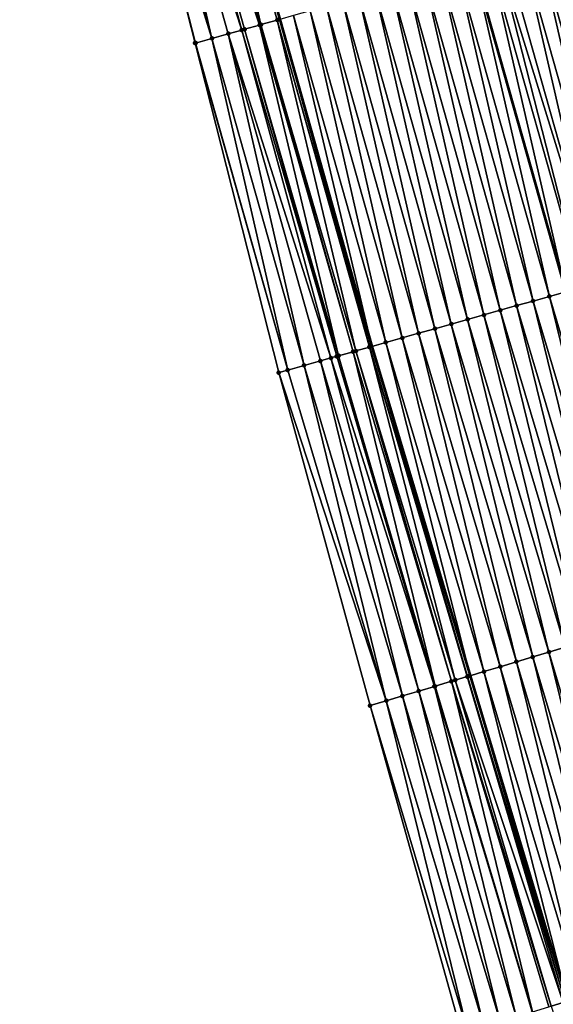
# Model space of a CAD drawing. Header units: feet. Extents: x 2010743 to 2022806, y 818705 to 837694.
# Tile 245 of 256: x 2011692 to 2011724, y 826653 to 826711. Entities that reach past the tile are written whole.
import ezdxf

# ---------------------------------------------------------------- set-up
doc = ezdxf.new("R2010")
doc.units = ezdxf.units.FT
doc.header["$MEASUREMENT"] = 0
for name, color, linetype, lineweight in [('EP_Travel Lane', 172, 'Continuous', 53), ('Road Shots', 141, 'Continuous', 100), ('STRIPING', 60, 'Continuous', 53)]:
    doc.layers.add(name, color=color, linetype=linetype, lineweight=lineweight)
doc.layers.add('I-77-MM17-21_NB-Surface-Border', color=7, linetype='Continuous')
doc.layers.add('I-77-MM17-21_NB-Surface-TIN', color=7, linetype='Continuous')

msp = doc.modelspace()

# ---------------------------------------------------------------- linework, layer by layer
at = {"layer": 'EP_Travel Lane'}
msp.add_polyline3d([(2011696.716, 826749.131, 311.624), (2011702.141, 826729.882, 311.831), (2011707.564, 826710.633, 312.101), (2011712.988, 826691.384, 312.308), (2011718.768, 826672.001, 312.493), (2011724.507, 826652.843, 312.702), (2011730.246, 826633.685, 312.93), (2011735.985, 826614.528, 313.161), (2011742.107, 826595.233, 313.365), (2011748.182, 826576.18, 313.597), (2011754.258, 826557.127, 313.83), (2011760.334, 826538.073, 314.055), (2011766.41, 826519.02, 314.294), (2011772.674, 826499.854, 314.526)], dxfattribs=at)
at = {"layer": 'I-77-MM17-21_NB-Surface-Border', "color": 3, "linetype": 'Continuous', "lineweight": -3}
msp.add_polyline3d([(2011768.52, 826498.476, 314.71), (2011762.13, 826517.657, 314.47), (2011755.304, 826536.472, 314.269), (2011748.96, 826555.44, 314.05), (2011742.334, 826574.318, 313.844), (2011735.986, 826593.285, 313.633), (2011729.566, 826612.608, 313.436), (2011723.656, 826631.714, 313.21), (2011718.265, 826650.976, 312.975), (2011712.882, 826670.24, 312.749), (2011707.506, 826689.841, 312.543), (2011702.587, 826709.233, 312.318), (2011697.639, 826728.616, 312.031), (2011692.26, 826747.877, 311.817)], dxfattribs=at)
at = {"layer": 'I-77-MM17-21_NB-Surface-TIN', "color": 128, "linetype": 'Continuous', "lineweight": -3}
for points in [[(2011706.378, 826710.299, 312.156), (2011701.037, 826729.571, 311.888), (2011700.074, 826729.301, 311.928)], [(2011706.461, 826710.323, 312.154), (2011702, 826729.842, 311.836), (2011701.037, 826729.571, 311.888)], [(2011706.378, 826710.299, 312.156), (2011706.461, 826710.323, 312.154), (2011701.037, 826729.571, 311.888)], [(2011707.423, 826710.593, 312.106), (2011702.141, 826729.882, 311.831), (2011702, 826729.842, 311.836)], [(2011706.461, 826710.323, 312.154), (2011707.423, 826710.593, 312.106), (2011702, 826729.842, 311.836)], [(2011707.423, 826710.593, 312.106), (2011707.564, 826710.633, 312.101), (2011702.141, 826729.882, 311.831)], [(2011703.573, 826709.51, 312.276), (2011699.112, 826729.03, 311.972), (2011698.149, 826728.759, 312.01)], [(2011705.334, 826710.006, 312.196), (2011700.074, 826729.301, 311.928), (2011699.112, 826729.03, 311.972)], [(2011703.573, 826709.51, 312.276), (2011704.536, 826709.781, 312.239), (2011699.112, 826729.03, 311.972)], [(2011704.536, 826709.781, 312.239), (2011705.334, 826710.006, 312.196), (2011699.112, 826729.03, 311.972)], [(2011705.334, 826710.006, 312.196), (2011705.498, 826710.052, 312.188), (2011700.074, 826729.301, 311.928)], [(2011705.498, 826710.052, 312.188), (2011706.378, 826710.299, 312.156), (2011700.074, 826729.301, 311.928)], [(2011703.573, 826709.51, 312.276), (2011698.149, 826728.759, 312.01), (2011697.639, 826728.616, 312.031)], [(2011702.61, 826709.24, 312.317), (2011697.639, 826728.616, 312.031), (2011702.587, 826709.233, 312.318)], [(2011702.61, 826709.24, 312.317), (2011703.573, 826709.51, 312.276), (2011697.639, 826728.616, 312.031)], [(2011727.287, 826695.406, 311.715), (2011722.826, 826714.926, 311.452), (2011721.863, 826714.655, 311.496)], [(2011728.25, 826695.677, 311.674), (2011723.788, 826715.197, 311.411), (2011722.826, 826714.926, 311.452)], [(2011727.287, 826695.406, 311.715), (2011728.25, 826695.677, 311.674), (2011722.826, 826714.926, 311.452)], [(2011726.324, 826695.136, 311.763), (2011720.9, 826714.385, 311.541), (2011720.43, 826714.252, 311.566)], [(2011726.324, 826695.136, 311.763), (2011721.863, 826714.655, 311.496), (2011720.9, 826714.385, 311.541)], [(2011726.324, 826695.136, 311.763), (2011727.287, 826695.406, 311.715), (2011721.863, 826714.655, 311.496)], [(2011723.436, 826694.323, 311.889), (2011718.975, 826713.843, 311.631), (2011718.012, 826713.572, 311.67)], [(2011719.938, 826714.114, 311.591), (2011718.975, 826713.843, 311.631), (2011724.399, 826694.594, 311.841)], [(2011723.436, 826694.323, 311.889), (2011724.399, 826694.594, 311.841), (2011718.975, 826713.843, 311.631)], [(2011725.362, 826694.865, 311.81), (2011720.43, 826714.252, 311.566), (2011719.938, 826714.114, 311.591)], [(2011725.362, 826694.865, 311.81), (2011719.938, 826714.114, 311.591), (2011724.399, 826694.594, 311.841)], [(2011725.362, 826694.865, 311.81), (2011726.324, 826695.136, 311.763), (2011720.43, 826714.252, 311.566)], [(2011721.511, 826693.782, 311.966), (2011717.05, 826713.302, 311.709), (2011716.087, 826713.031, 311.751)], [(2011722.474, 826694.052, 311.925), (2011718.012, 826713.572, 311.67), (2011717.05, 826713.302, 311.709)], [(2011721.511, 826693.782, 311.966), (2011722.474, 826694.052, 311.925), (2011717.05, 826713.302, 311.709)], [(2011722.474, 826694.052, 311.925), (2011723.436, 826694.323, 311.889), (2011718.012, 826713.572, 311.67)], [(2011719.586, 826693.24, 312.044), (2011715.125, 826712.76, 311.791), (2011714.162, 826712.489, 311.829)], [(2011720.549, 826693.511, 312.007), (2011716.087, 826713.031, 311.751), (2011715.125, 826712.76, 311.791)], [(2011719.586, 826693.24, 312.044), (2011720.549, 826693.511, 312.007), (2011715.125, 826712.76, 311.791)], [(2011720.549, 826693.511, 312.007), (2011721.511, 826693.782, 311.966), (2011716.087, 826713.031, 311.751)], [(2011717.661, 826692.698, 312.118), (2011713.199, 826712.218, 311.867), (2011712.237, 826711.947, 311.906)], [(2011718.623, 826692.969, 312.082), (2011714.162, 826712.489, 311.829), (2011713.199, 826712.218, 311.867)], [(2011717.661, 826692.698, 312.118), (2011718.623, 826692.969, 312.082), (2011713.199, 826712.218, 311.867)], [(2011718.623, 826692.969, 312.082), (2011719.586, 826693.24, 312.044), (2011714.162, 826712.489, 311.829)], [(2011714.773, 826691.886, 312.244), (2011710.311, 826711.406, 311.993), (2011709.349, 826711.135, 312.035)], [(2011715.735, 826692.157, 312.201), (2011711.274, 826711.677, 311.948), (2011710.311, 826711.406, 311.993)], [(2011714.773, 826691.886, 312.244), (2011715.735, 826692.157, 312.201), (2011710.311, 826711.406, 311.993)], [(2011716.698, 826692.427, 312.157), (2011712.237, 826711.947, 311.906), (2011711.274, 826711.677, 311.948)], [(2011715.735, 826692.157, 312.201), (2011716.698, 826692.427, 312.157), (2011711.274, 826711.677, 311.948)], [(2011716.698, 826692.427, 312.157), (2011717.661, 826692.698, 312.118), (2011712.237, 826711.947, 311.906)], [(2011708.386, 826710.864, 312.076), (2011707.564, 826710.633, 312.101), (2011712.988, 826691.384, 312.308)], [(2011713.81, 826691.615, 312.278), (2011709.349, 826711.135, 312.035), (2011708.386, 826710.864, 312.076)], [(2011713.81, 826691.615, 312.278), (2011708.386, 826710.864, 312.076), (2011712.988, 826691.384, 312.308)], [(2011713.81, 826691.615, 312.278), (2011714.773, 826691.886, 312.244), (2011709.349, 826711.135, 312.035)], [(2011711.026, 826690.832, 312.392), (2011706.378, 826710.299, 312.156), (2011705.498, 826710.052, 312.188)], [(2011711.885, 826691.073, 312.359), (2011706.461, 826710.323, 312.154), (2011706.378, 826710.299, 312.156)], [(2011711.026, 826690.832, 312.392), (2011711.885, 826691.073, 312.359), (2011706.378, 826710.299, 312.156)], [(2011712.046, 826691.119, 312.357), (2011707.423, 826710.593, 312.106), (2011706.461, 826710.323, 312.154)], [(2011711.885, 826691.073, 312.359), (2011712.046, 826691.119, 312.357), (2011706.461, 826710.323, 312.154)], [(2011712.862, 826691.348, 312.312), (2011707.564, 826710.633, 312.101), (2011707.423, 826710.593, 312.106)], [(2011712.046, 826691.119, 312.357), (2011712.848, 826691.344, 312.313), (2011707.423, 826710.593, 312.106)], [(2011712.848, 826691.344, 312.313), (2011712.862, 826691.348, 312.312), (2011707.423, 826710.593, 312.106)], [(2011712.862, 826691.348, 312.312), (2011712.988, 826691.384, 312.308), (2011707.564, 826710.633, 312.101)], [(2011708.997, 826690.261, 312.487), (2011704.536, 826709.781, 312.239), (2011703.573, 826709.51, 312.276)], [(2011710.58, 826690.706, 312.422), (2011705.334, 826710.006, 312.196), (2011704.536, 826709.781, 312.239)], [(2011708.997, 826690.261, 312.487), (2011709.96, 826690.532, 312.453), (2011704.536, 826709.781, 312.239)], [(2011709.96, 826690.532, 312.453), (2011710.58, 826690.706, 312.422), (2011704.536, 826709.781, 312.239)], [(2011710.922, 826690.803, 312.399), (2011705.498, 826710.052, 312.188), (2011705.334, 826710.006, 312.196)], [(2011710.58, 826690.706, 312.422), (2011710.922, 826690.803, 312.399), (2011705.334, 826710.006, 312.196)], [(2011710.922, 826690.803, 312.399), (2011711.026, 826690.832, 312.392), (2011705.498, 826710.052, 312.188)], [(2011708.034, 826689.99, 312.524), (2011702.61, 826709.24, 312.317), (2011702.587, 826709.233, 312.318)], [(2011708.034, 826689.99, 312.524), (2011702.587, 826709.233, 312.318), (2011707.506, 826689.841, 312.543)], [(2011708.034, 826689.99, 312.524), (2011703.573, 826709.51, 312.276), (2011702.61, 826709.24, 312.317)], [(2011708.034, 826689.99, 312.524), (2011708.997, 826690.261, 312.487), (2011703.573, 826709.51, 312.276)], [(2011729.163, 826675.11, 312.078), (2011724.399, 826694.594, 311.841), (2011723.436, 826694.323, 311.889)], [(2011727.247, 826674.537, 312.158), (2011722.474, 826694.052, 311.925), (2011721.511, 826693.782, 311.966)], [(2011728.205, 826674.824, 312.117), (2011723.436, 826694.323, 311.889), (2011722.474, 826694.052, 311.925)], [(2011727.247, 826674.537, 312.158), (2011728.205, 826674.824, 312.117), (2011722.474, 826694.052, 311.925)], [(2011728.205, 826674.824, 312.117), (2011729.163, 826675.11, 312.078), (2011723.436, 826694.323, 311.889)], [(2011725.331, 826673.964, 312.237), (2011720.549, 826693.511, 312.007), (2011719.586, 826693.24, 312.044)], [(2011726.289, 826674.251, 312.2), (2011721.511, 826693.782, 311.966), (2011720.549, 826693.511, 312.007)], [(2011725.331, 826673.964, 312.237), (2011726.289, 826674.251, 312.2), (2011720.549, 826693.511, 312.007)], [(2011726.289, 826674.251, 312.2), (2011727.247, 826674.537, 312.158), (2011721.511, 826693.782, 311.966)], [(2011723.415, 826673.391, 312.31), (2011718.623, 826692.969, 312.082), (2011717.661, 826692.698, 312.118)], [(2011724.373, 826673.677, 312.276), (2011719.586, 826693.24, 312.044), (2011718.623, 826692.969, 312.082)], [(2011723.415, 826673.391, 312.31), (2011724.373, 826673.677, 312.276), (2011718.623, 826692.969, 312.082)], [(2011724.373, 826673.677, 312.276), (2011725.331, 826673.964, 312.237), (2011719.586, 826693.24, 312.044)], [(2011721.499, 826672.818, 312.393), (2011716.698, 826692.427, 312.157), (2011715.735, 826692.157, 312.201)], [(2011722.457, 826673.104, 312.35), (2011717.661, 826692.698, 312.118), (2011716.698, 826692.427, 312.157)], [(2011721.499, 826672.818, 312.393), (2011722.457, 826673.104, 312.35), (2011716.698, 826692.427, 312.157)], [(2011722.457, 826673.104, 312.35), (2011723.415, 826673.391, 312.31), (2011717.661, 826692.698, 312.118)], [(2011719.583, 826672.244, 312.463), (2011714.773, 826691.886, 312.244), (2011713.81, 826691.615, 312.278)], [(2011720.541, 826672.531, 312.431), (2011715.735, 826692.157, 312.201), (2011714.773, 826691.886, 312.244)], [(2011719.583, 826672.244, 312.463), (2011720.541, 826672.531, 312.431), (2011714.773, 826691.886, 312.244)], [(2011720.541, 826672.531, 312.431), (2011721.499, 826672.818, 312.393), (2011715.735, 826692.157, 312.201)], [(2011717.667, 826671.671, 312.547), (2011712.046, 826691.119, 312.357), (2011711.885, 826691.073, 312.359)], [(2011717.894, 826671.739, 312.547), (2011712.848, 826691.344, 312.313), (2011712.046, 826691.119, 312.357)], [(2011717.667, 826671.671, 312.547), (2011717.894, 826671.739, 312.547), (2011712.046, 826691.119, 312.357)], [(2011718.607, 826671.953, 312.5), (2011712.862, 826691.348, 312.312), (2011712.848, 826691.344, 312.313)], [(2011717.894, 826671.739, 312.547), (2011718.607, 826671.953, 312.5), (2011712.848, 826691.344, 312.313)], [(2011718.607, 826671.953, 312.5), (2011712.988, 826691.384, 312.308), (2011712.862, 826691.348, 312.312)], [(2011713.81, 826691.615, 312.278), (2011712.988, 826691.384, 312.308), (2011718.768, 826672.001, 312.493)], [(2011718.625, 826671.958, 312.498), (2011718.768, 826672.001, 312.493), (2011712.988, 826691.384, 312.308)], [(2011718.607, 826671.953, 312.5), (2011718.625, 826671.958, 312.498), (2011712.988, 826691.384, 312.308)], [(2011719.583, 826672.244, 312.463), (2011713.81, 826691.615, 312.278), (2011718.768, 826672.001, 312.493)], [(2011714.792, 826670.811, 312.67), (2011709.96, 826690.532, 312.453), (2011708.997, 826690.261, 312.487)], [(2011715.751, 826671.098, 312.634), (2011710.58, 826690.706, 312.422), (2011709.96, 826690.532, 312.453)], [(2011714.792, 826670.811, 312.67), (2011715.751, 826671.098, 312.634), (2011709.96, 826690.532, 312.453)], [(2011716.674, 826671.374, 312.581), (2011710.922, 826690.803, 312.399), (2011710.58, 826690.706, 312.422)], [(2011715.751, 826671.098, 312.634), (2011716.674, 826671.374, 312.581), (2011710.58, 826690.706, 312.422)], [(2011716.674, 826671.374, 312.581), (2011711.026, 826690.832, 312.392), (2011710.922, 826690.803, 312.399)], [(2011716.709, 826671.385, 312.578), (2011711.885, 826691.073, 312.359), (2011711.026, 826690.832, 312.392)], [(2011716.674, 826671.374, 312.581), (2011716.709, 826671.385, 312.578), (2011711.026, 826690.832, 312.392)], [(2011716.709, 826671.385, 312.578), (2011717.667, 826671.671, 312.547), (2011711.885, 826691.073, 312.359)], [(2011713.834, 826670.525, 312.711), (2011708.034, 826689.99, 312.524), (2011707.506, 826689.841, 312.543)], [(2011713.834, 826670.525, 312.711), (2011708.997, 826690.261, 312.487), (2011708.034, 826689.99, 312.524)], [(2011713.834, 826670.525, 312.711), (2011714.792, 826670.811, 312.67), (2011708.997, 826690.261, 312.487)], [(2011713.834, 826670.525, 312.711), (2011707.506, 826689.841, 312.543), (2011712.882, 826670.24, 312.749)], [(2011728.196, 826653.946, 312.549), (2011723.415, 826673.391, 312.31), (2011722.457, 826673.104, 312.35)], [(2011729.154, 826654.233, 312.507), (2011724.373, 826673.677, 312.276), (2011723.415, 826673.391, 312.31)], [(2011728.196, 826653.946, 312.549), (2011729.154, 826654.233, 312.507), (2011723.415, 826673.391, 312.31)], [(2011726.28, 826653.373, 312.638), (2011721.499, 826672.818, 312.393), (2011720.541, 826672.531, 312.431)], [(2011727.238, 826653.66, 312.594), (2011722.457, 826673.104, 312.35), (2011721.499, 826672.818, 312.393)], [(2011726.28, 826653.373, 312.638), (2011727.238, 826653.66, 312.594), (2011721.499, 826672.818, 312.393)], [(2011727.238, 826653.66, 312.594), (2011728.196, 826653.946, 312.549), (2011722.457, 826673.104, 312.35)], [(2011724.364, 826652.8, 312.707), (2011718.768, 826672.001, 312.493), (2011718.625, 826671.958, 312.498)], [(2011719.583, 826672.244, 312.463), (2011718.768, 826672.001, 312.493), (2011724.507, 826652.843, 312.702)], [(2011724.364, 826652.8, 312.707), (2011724.507, 826652.843, 312.702), (2011718.768, 826672.001, 312.493)], [(2011725.322, 826653.087, 312.673), (2011720.541, 826672.531, 312.431), (2011719.583, 826672.244, 312.463)], [(2011725.322, 826653.087, 312.673), (2011719.583, 826672.244, 312.463), (2011724.507, 826652.843, 312.702)], [(2011725.322, 826653.087, 312.673), (2011726.28, 826653.373, 312.638), (2011720.541, 826672.531, 312.431)], [(2011722.448, 826652.227, 312.788), (2011717.667, 826671.671, 312.547), (2011716.709, 826671.385, 312.578)], [(2011723.55, 826652.557, 312.759), (2011717.894, 826671.739, 312.547), (2011717.667, 826671.671, 312.547)], [(2011722.448, 826652.227, 312.788), (2011723.406, 826652.514, 312.757), (2011717.667, 826671.671, 312.547)], [(2011723.406, 826652.514, 312.757), (2011723.55, 826652.557, 312.759), (2011717.667, 826671.671, 312.547)], [(2011724.245, 826652.764, 312.715), (2011718.607, 826671.953, 312.5), (2011717.894, 826671.739, 312.547)], [(2011723.55, 826652.557, 312.759), (2011724.245, 826652.764, 312.715), (2011717.894, 826671.739, 312.547)], [(2011724.364, 826652.8, 312.707), (2011718.625, 826671.958, 312.498), (2011718.607, 826671.953, 312.5)], [(2011724.245, 826652.764, 312.715), (2011724.364, 826652.8, 312.707), (2011718.607, 826671.953, 312.5)], [(2011720.532, 826651.654, 312.885), (2011715.751, 826671.098, 312.634), (2011714.792, 826670.811, 312.67)], [(2011721.49, 826651.941, 312.851), (2011716.674, 826671.374, 312.581), (2011715.751, 826671.098, 312.634)], [(2011720.532, 826651.654, 312.885), (2011721.49, 826651.941, 312.851), (2011715.751, 826671.098, 312.634)], [(2011722.422, 826652.219, 312.79), (2011716.709, 826671.385, 312.578), (2011716.674, 826671.374, 312.581)], [(2011721.49, 826651.941, 312.851), (2011722.422, 826652.219, 312.79), (2011716.674, 826671.374, 312.581)], [(2011722.422, 826652.219, 312.79), (2011722.448, 826652.227, 312.788), (2011716.709, 826671.385, 312.578)], [(2011718.616, 826651.081, 312.961), (2011713.834, 826670.525, 312.711), (2011712.882, 826670.24, 312.749)], [(2011718.616, 826651.081, 312.961), (2011712.882, 826670.24, 312.749), (2011718.265, 826650.976, 312.975)], [(2011719.574, 826651.367, 312.923), (2011714.792, 826670.811, 312.67), (2011713.834, 826670.525, 312.711)], [(2011718.616, 826651.081, 312.961), (2011719.574, 826651.367, 312.923), (2011713.834, 826670.525, 312.711)], [(2011719.574, 826651.367, 312.923), (2011720.532, 826651.654, 312.885), (2011714.792, 826670.811, 312.67)], [(2011729.674, 826633.514, 312.971), (2011724.245, 826652.764, 312.715), (2011723.55, 826652.557, 312.759)]]:
    msp.add_3dface(points, dxfattribs=at)
at = {"layer": 'Road Shots', "lineweight": 100}
for p in [(2011706.378, 826710.299, 312.156), (2011706.461, 826710.323, 312.154), (2011707.423, 826710.593, 312.106), (2011704.536, 826709.781, 312.239), (2011705.334, 826710.006, 312.196), (2011705.498, 826710.052, 312.188), (2011702.587, 826709.233, 312.318), (2011702.61, 826709.24, 312.317), (2011703.573, 826709.51, 312.276), (2011722.474, 826694.052, 311.925), (2011723.436, 826694.323, 311.889), (2011720.549, 826693.511, 312.007), (2011721.511, 826693.782, 311.966), (2011718.623, 826692.969, 312.082), (2011719.586, 826693.24, 312.044), (2011716.698, 826692.427, 312.157), (2011717.661, 826692.698, 312.118), (2011714.773, 826691.886, 312.244), (2011715.735, 826692.157, 312.201), (2011712.046, 826691.119, 312.357), (2011712.848, 826691.344, 312.313), (2011712.862, 826691.348, 312.312), (2011713.81, 826691.615, 312.278), (2011709.96, 826690.532, 312.453), (2011710.58, 826690.706, 312.422), (2011710.922, 826690.803, 312.399), (2011711.026, 826690.832, 312.392), (2011711.885, 826691.073, 312.359), (2011708.034, 826689.99, 312.524), (2011708.997, 826690.261, 312.487), (2011707.506, 826689.841, 312.543), (2011723.415, 826673.391, 312.31), (2011721.499, 826672.818, 312.393), (2011722.457, 826673.104, 312.35), (2011719.583, 826672.244, 312.463), (2011720.541, 826672.531, 312.431), (2011717.667, 826671.671, 312.547), (2011717.894, 826671.739, 312.547), (2011718.607, 826671.953, 312.5), (2011718.625, 826671.958, 312.498), (2011715.751, 826671.098, 312.634), (2011716.674, 826671.374, 312.581), (2011716.709, 826671.385, 312.578), (2011712.882, 826670.24, 312.749), (2011713.834, 826670.525, 312.711), (2011714.792, 826670.811, 312.67)]:
    msp.add_point(p, dxfattribs=at)
at = {"layer": 'STRIPING'}
msp.add_polyline3d([(2011708.127, 826752.341, 311.159), (2011713.551, 826733.092, 311.356), (2011718.975, 826713.843, 311.631), (2011724.399, 826694.594, 311.841), (2011730.121, 826675.397, 312.039), (2011735.861, 826656.239, 312.222), (2011741.6, 826637.081, 312.44), (2011747.339, 826617.924, 312.677), (2011753.402, 826598.829, 312.878), (2011759.478, 826579.776, 313.104), (2011765.554, 826560.723, 313.349), (2011771.629, 826541.669, 313.581), (2011777.705, 826522.616, 313.815), (2011783.925, 826503.585, 314.059)], dxfattribs=at)

doc.saveas('drawing.dxf')
